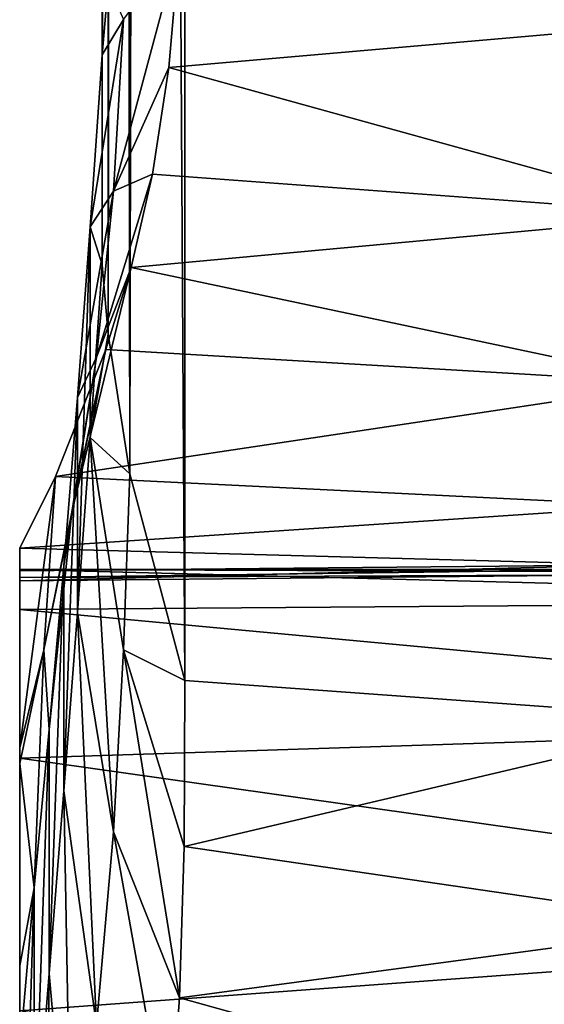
# Model space of a CAD drawing. Header units: millimetres. Extents: x -22 to 72, y 0 to 291.
# Tile 31 of 99: x 61.7 to 65.02, y 102.74 to 108.98. Entities that reach past the tile are written whole.
import ezdxf

# ---------------------------------------------------------------- set-up
doc = ezdxf.new("R2010")
doc.units = ezdxf.units.MM
doc.header["$LTSCALE"] = 65.185185
for name, color, linetype in [('195', 7, 'CONTINUOUS'), ('199', 7, 'CONTINUOUS'), ('200', 7, 'CONTINUOUS'), ('203', 7, 'CONTINUOUS'), ('204', 7, 'CONTINUOUS'), ('210', 7, 'CONTINUOUS'), ('252', 7, 'CONTINUOUS')]:
    doc.layers.add(name, color=color, linetype=linetype)

msp = doc.modelspace()

# ---------------------------------------------------------------- linework, layer by layer
at = {"layer": '195', "color": 7, "linetype": 'CONTINUOUS'}
for points in [[(61.7, 105.2404, -3.292), (61.7, 105.4933, 0.5287), (69.2892, 105.297, -2.9132), (61.7, 105.2404, -3.292)], [(69.2892, 105.297, -2.9132), (61.7, 105.4933, 0.5287), (69.326, 105.4659, -1.1962), (69.2892, 105.297, -2.9132)], [(69.326, 105.4659, -1.1962), (61.7, 105.4933, 0.5287), (65.5407, 105.4933, 0.5287), (69.326, 105.4659, -1.1962)], [(69.2153, 104.54, -6.2767), (61.7, 105.2404, -3.292), (69.2892, 105.297, -2.9132), (69.2153, 104.54, -6.2767)], [(61.7, 104.298, -7.0027), (61.7, 105.2404, -3.292), (69.2153, 104.54, -6.2767), (61.7, 104.298, -7.0027)], [(69.1476, 103.2432, -9.4707), (61.7, 104.298, -7.0027), (69.2153, 104.54, -6.2767), (69.1476, 103.2432, -9.4707)], [(61.7, 102.6978, -10.4805), (61.7, 104.298, -7.0027), (69.1476, 103.2432, -9.4707), (61.7, 102.6978, -10.4805)], [(69.0933, 101.443, -12.4071), (61.7, 102.6978, -10.4805), (69.1476, 103.2432, -9.4707), (69.0933, 101.443, -12.4071)]]:
    msp.add_3dface(points, dxfattribs=at)
at = {"layer": '199', "color": 7, "linetype": 'CONTINUOUS'}
for points in [[(63.6114, 148.2637, 51.8792), (62.7465, 148.322, 51.7168), (66.1552, 104.5435, 21.5862), (63.6114, 148.2637, 51.8792)], [(66.1552, 104.5435, 21.5862), (62.7465, 148.322, 51.7168), (62.7465, 104.7894, 21.235), (66.1552, 104.5435, 21.5862)], [(64.4685, 148.2196, 52.0019), (63.6114, 148.2637, 51.8792), (66.1552, 104.5435, 21.5862), (64.4685, 148.2196, 52.0019)], [(64.4685, 148.2196, 52.0019), (66.1552, 104.5435, 21.5862), (65.0482, 135.7909, 43.3766), (64.4685, 148.2196, 52.0019)]]:
    msp.add_3dface(points, dxfattribs=at)
at = {"layer": '200', "color": 7, "linetype": 'CONTINUOUS'}
for points in [[(62.2545, 152.8817, 45.6526), (62.2218, 108.7546, 15.5721), (62.2138, 152.3788, 46.4077), (62.2545, 152.8817, 45.6526)], [(62.2609, 109.1984, 14.9384), (62.2218, 108.7546, 15.5721), (62.2545, 152.8817, 45.6526), (62.2609, 109.1984, 14.9384)], [(62.2138, 152.3788, 46.4077), (62.2221, 107.4245, 17.4716), (62.2, 151.8577, 47.1644), (62.2138, 152.3788, 46.4077)], [(62.2218, 108.7546, 15.5721), (62.2221, 107.4245, 17.4716), (62.2138, 152.3788, 46.4077), (62.2218, 108.7546, 15.5721)], [(62.2, 151.8577, 47.1644), (62.2221, 107.4245, 17.4716), (62.2138, 151.325, 47.9127), (62.2, 151.8577, 47.1644)], [(62.2138, 151.325, 47.9127), (62.2221, 107.4245, 17.4716), (62.2545, 150.7876, 48.6433), (62.2138, 151.325, 47.9127)], [(62.2221, 107.4245, 17.4716), (62.2609, 106.9848, 18.0996), (62.2545, 150.7876, 48.6433), (62.2221, 107.4245, 17.4716)], [(62.2545, 150.7876, 48.6433), (62.2609, 106.9848, 18.0996), (62.3217, 150.2419, 49.3616), (62.2545, 150.7876, 48.6433)], [(62.2609, 106.9848, 18.0996), (62.3979, 106.0987, 19.3651), (62.3217, 150.2419, 49.3616), (62.2609, 106.9848, 18.0996)], [(62.3217, 150.2419, 49.3616), (62.3979, 106.0987, 19.3651), (62.4803, 149.368, 50.4655), (62.3217, 150.2419, 49.3616)], [(62.3979, 106.0987, 19.3651), (62.7465, 104.7894, 21.235), (62.4803, 149.368, 50.4655), (62.3979, 106.0987, 19.3651)], [(62.7465, 104.7894, 21.235), (62.7465, 148.322, 51.7168), (62.4803, 149.368, 50.4655), (62.7465, 104.7894, 21.235)]]:
    msp.add_3dface(points, dxfattribs=at)
at = {"layer": '203', "color": 7, "linetype": 'CONTINUOUS'}
for points in [[(66.1512, 110.2956, 10.554), (66.1158, 108.9755, 9.5369), (62.7119, 109.4511, 10.3702), (66.1512, 110.2956, 10.554)], [(62.7119, 109.4511, 10.3702), (66.1158, 108.9755, 9.5369), (62.6459, 108.6735, 9.6922), (62.7119, 109.4511, 10.3702)], [(66.1158, 108.9755, 9.5369), (66.0203, 107.74, 8.3102), (62.6459, 108.6735, 9.6922), (66.1158, 108.9755, 9.5369)], [(62.6459, 108.6735, 9.6922), (66.0203, 107.74, 8.3102), (62.5424, 107.9983, 9.0089), (62.6459, 108.6735, 9.6922)], [(62.5424, 107.9983, 9.0089), (66.0203, 107.74, 8.3102), (62.4059, 107.4059, 8.3055), (62.5424, 107.9983, 9.0089)], [(66.0203, 107.74, 8.3102), (65.8673, 106.673, 6.856), (62.4059, 107.4059, 8.3055), (66.0203, 107.74, 8.3102)], [(62.4059, 107.4059, 8.3055), (65.8673, 106.673, 6.856), (62.2466, 106.8862, 7.5794), (62.4059, 107.4059, 8.3055)], [(62.2466, 106.8862, 7.5794), (65.8673, 106.673, 6.856), (61.9279, 106.0826, 6.1247), (62.2466, 106.8862, 7.5794)], [(65.8673, 106.673, 6.856), (65.7116, 105.8973, 5.275), (61.9279, 106.0826, 6.1247), (65.8673, 106.673, 6.856)], [(61.9279, 106.0826, 6.1247), (65.7116, 105.8973, 5.275), (61.7, 105.6287, 4.7935), (61.9279, 106.0826, 6.1247)], [(65.7116, 105.8973, 5.275), (65.6078, 105.5223, 3.6724), (61.7, 105.6287, 4.7935), (65.7116, 105.8973, 5.275)], [(61.7, 105.6287, 4.7935), (65.6078, 105.5223, 3.6724), (61.7, 105.484, 3.9539), (61.7, 105.6287, 4.7935)], [(65.6078, 105.5223, 3.6724), (65.5599, 105.4584, 2.0895), (61.7, 105.4218, 2.9873), (65.6078, 105.5223, 3.6724)], [(61.7, 105.484, 3.9539), (65.6078, 105.5223, 3.6724), (61.7, 105.4218, 2.9873), (61.7, 105.484, 3.9539)], [(65.5407, 105.4933, 0.5287), (61.7, 105.4933, 0.5287), (61.7, 105.4416, 1.8513), (65.5407, 105.4933, 0.5287)], [(65.5599, 105.4584, 2.0895), (65.5407, 105.4933, 0.5287), (61.7, 105.4416, 1.8513), (65.5599, 105.4584, 2.0895)], [(61.7, 105.4218, 2.9873), (65.5599, 105.4584, 2.0895), (61.7, 105.4416, 1.8513), (61.7, 105.4218, 2.9873)]]:
    msp.add_3dface(points, dxfattribs=at)
at = {"layer": '204', "color": 7, "linetype": 'CONTINUOUS'}
for points in [[(66.1552, 104.5435, 21.5862), (62.7465, 104.7894, 21.235), (62.7416, 103.7381, 20.5097), (66.1552, 104.5435, 21.5862)], [(66.1552, 104.5435, 21.5862), (62.7416, 103.7381, 20.5097), (66.1512, 103.2402, 20.6303), (66.1552, 104.5435, 21.5862)], [(62.7416, 103.7381, 20.5097), (62.7119, 102.7786, 19.8995), (66.1512, 103.2402, 20.6303), (62.7416, 103.7381, 20.5097)], [(66.1512, 103.2402, 20.6303), (62.7119, 102.7786, 19.8995), (66.1158, 101.8329, 19.7376), (66.1512, 103.2402, 20.6303)], [(62.7119, 102.7786, 19.8995), (62.6459, 101.8755, 19.4007), (66.1158, 101.8329, 19.7376), (62.7119, 102.7786, 19.8995)]]:
    msp.add_3dface(points, dxfattribs=at)
at = {"layer": '210', "color": 7, "linetype": 'CONTINUOUS'}
for points in [[(62.7119, 109.4511, 10.3702), (62.6459, 108.6735, 9.6922), (62.2942, 107.8898, 12.0627), (62.7119, 109.4511, 10.3702)], [(62.3575, 108.9778, 12.8945), (62.7119, 109.4511, 10.3702), (62.2942, 107.8898, 12.0627), (62.3575, 108.9778, 12.8945)], [(62.2218, 108.7546, 15.5721), (62.2609, 109.1984, 14.9384), (62.3575, 108.9778, 12.8945), (62.2218, 108.7546, 15.5721)], [(62.2218, 108.7546, 15.5721), (62.3575, 108.9778, 12.8945), (62.1455, 107.6639, 14.8027), (62.2218, 108.7546, 15.5721)], [(62.3575, 108.9778, 12.8945), (62.2942, 107.8898, 12.0627), (62.1455, 107.6639, 14.8027), (62.3575, 108.9778, 12.8945)], [(62.2221, 107.4245, 17.4716), (62.2218, 108.7546, 15.5721), (62.1455, 107.6639, 14.8027), (62.2221, 107.4245, 17.4716)], [(62.6459, 108.6735, 9.6922), (62.5424, 107.9983, 9.0089), (62.2942, 107.8898, 12.0627), (62.6459, 108.6735, 9.6922)], [(62.5424, 107.9983, 9.0089), (62.4059, 107.4059, 8.3055), (62.1863, 106.839, 11.142), (62.5424, 107.9983, 9.0089)], [(62.2942, 107.8898, 12.0627), (62.5424, 107.9983, 9.0089), (62.1863, 106.839, 11.142), (62.2942, 107.8898, 12.0627)], [(62.2942, 107.8898, 12.0627), (62.1863, 106.839, 11.142), (62.0654, 106.5819, 14.0176), (62.2942, 107.8898, 12.0627)], [(62.1455, 107.6639, 14.8027), (62.2942, 107.8898, 12.0627), (62.0654, 106.5819, 14.0176), (62.1455, 107.6639, 14.8027)], [(62.1455, 107.6639, 14.8027), (62.0654, 106.5819, 14.0176), (62.0658, 105.2205, 15.9617), (62.1455, 107.6639, 14.8027)], [(62.1458, 106.3285, 16.7098), (62.1455, 107.6639, 14.8027), (62.0658, 105.2205, 15.9617), (62.1458, 106.3285, 16.7098)], [(62.2221, 107.4245, 17.4716), (62.1455, 107.6639, 14.8027), (62.1458, 106.3285, 16.7098), (62.2221, 107.4245, 17.4716)], [(62.4059, 107.4059, 8.3055), (62.2466, 106.8862, 7.5794), (62.0295, 105.8569, 10.1113), (62.4059, 107.4059, 8.3055)], [(62.1863, 106.839, 11.142), (62.4059, 107.4059, 8.3055), (62.0295, 105.8569, 10.1113), (62.1863, 106.839, 11.142)], [(62.2609, 106.9848, 18.0996), (62.2221, 107.4245, 17.4716), (62.1458, 106.3285, 16.7098), (62.2609, 106.9848, 18.0996)], [(62.3979, 106.0987, 19.3651), (62.2609, 106.9848, 18.0996), (62.1458, 106.3285, 16.7098), (62.3979, 106.0987, 19.3651)], [(62.2466, 106.8862, 7.5794), (61.9279, 106.0826, 6.1247), (61.8522, 104.9838, 8.9886), (62.2466, 106.8862, 7.5794)], [(62.0295, 105.8569, 10.1113), (62.2466, 106.8862, 7.5794), (61.8522, 104.9838, 8.9886), (62.0295, 105.8569, 10.1113)], [(62.1863, 106.839, 11.142), (62.0295, 105.8569, 10.1113), (61.979, 105.5171, 13.2026), (62.1863, 106.839, 11.142)], [(62.0654, 106.5819, 14.0176), (62.1863, 106.839, 11.142), (61.979, 105.5171, 13.2026), (62.0654, 106.5819, 14.0176)], [(62.0654, 106.5819, 14.0176), (61.979, 105.5171, 13.2026), (61.9793, 104.0902, 15.2401), (62.0654, 106.5819, 14.0176)], [(62.0658, 105.2205, 15.9617), (62.0654, 106.5819, 14.0176), (61.9793, 104.0902, 15.2401), (62.0658, 105.2205, 15.9617)], [(62.1458, 106.3285, 16.7098), (62.0658, 105.2205, 15.9617), (62.2952, 103.8308, 17.8591), (62.1458, 106.3285, 16.7098)], [(62.3979, 106.0987, 19.3651), (62.1458, 106.3285, 16.7098), (62.3584, 104.9848, 18.597), (62.3979, 106.0987, 19.3651)], [(62.3584, 104.9848, 18.597), (62.1458, 106.3285, 16.7098), (62.2952, 103.8308, 17.8591), (62.3584, 104.9848, 18.597)], [(61.9279, 106.0826, 6.1247), (61.7, 105.6287, 4.7935), (61.7, 104.3628, 7.6371), (61.9279, 106.0826, 6.1247)], [(61.8522, 104.9838, 8.9886), (61.9279, 106.0826, 6.1247), (61.7, 104.3628, 7.6371), (61.8522, 104.9838, 8.9886)], [(62.7465, 104.7894, 21.235), (62.3979, 106.0987, 19.3651), (62.3584, 104.9848, 18.597), (62.7465, 104.7894, 21.235)], [(62.0295, 105.8569, 10.1113), (61.8522, 104.9838, 8.9886), (61.8864, 104.4789, 12.3495), (62.0295, 105.8569, 10.1113)], [(61.979, 105.5171, 13.2026), (62.0295, 105.8569, 10.1113), (61.8864, 104.4789, 12.3495), (61.979, 105.5171, 13.2026)], [(61.979, 105.5171, 13.2026), (61.8864, 104.4789, 12.3495), (61.8866, 102.9331, 14.5567), (61.979, 105.5171, 13.2026)], [(61.9793, 104.0902, 15.2401), (61.979, 105.5171, 13.2026), (61.8866, 102.9331, 14.5567), (61.9793, 104.0902, 15.2401)], [(62.0658, 105.2205, 15.9617), (61.9793, 104.0902, 15.2401), (62.1872, 102.6059, 17.1867), (62.0658, 105.2205, 15.9617)], [(62.2952, 103.8308, 17.8591), (62.0658, 105.2205, 15.9617), (62.1872, 102.6059, 17.1867), (62.2952, 103.8308, 17.8591)], [(61.7, 104.2643, 7.8241), (61.8522, 104.9838, 8.9886), (61.7, 104.3628, 7.6371), (61.7, 104.2643, 7.8241)], [(61.8522, 104.9838, 8.9886), (61.7, 104.2643, 7.8241), (61.7923, 103.4759, 11.4584), (61.8522, 104.9838, 8.9886)], [(61.8864, 104.4789, 12.3495), (61.8522, 104.9838, 8.9886), (61.7923, 103.4759, 11.4584), (61.8864, 104.4789, 12.3495)], [(62.7119, 102.7786, 19.8995), (62.3584, 104.9848, 18.597), (62.2952, 103.8308, 17.8591), (62.7119, 102.7786, 19.8995)], [(62.7416, 103.7381, 20.5097), (62.7465, 104.7894, 21.235), (62.3584, 104.9848, 18.597), (62.7416, 103.7381, 20.5097)], [(62.7119, 102.7786, 19.8995), (62.7416, 103.7381, 20.5097), (62.3584, 104.9848, 18.597), (62.7119, 102.7786, 19.8995)], [(61.8864, 104.4789, 12.3495), (61.7923, 103.4759, 11.4584), (61.7924, 101.7521, 13.9196), (61.8864, 104.4789, 12.3495)], [(61.8866, 102.9331, 14.5567), (61.8864, 104.4789, 12.3495), (61.7924, 101.7521, 13.9196), (61.8866, 102.9331, 14.5567)], [(61.7, 104.2643, 7.8241), (61.7, 102.9812, 9.8435), (61.7923, 103.4759, 11.4584), (61.7, 104.2643, 7.8241)], [(61.9793, 104.0902, 15.2401), (61.8866, 102.9331, 14.5567), (62.0302, 101.301, 16.6165), (61.9793, 104.0902, 15.2401)], [(62.1872, 102.6059, 17.1867), (61.9793, 104.0902, 15.2401), (62.0302, 101.301, 16.6165), (62.1872, 102.6059, 17.1867)], [(62.6459, 101.8755, 19.4007), (62.2952, 103.8308, 17.8591), (62.1872, 102.6059, 17.1867), (62.6459, 101.8755, 19.4007)], [(62.6459, 101.8755, 19.4007), (62.7119, 102.7786, 19.8995), (62.2952, 103.8308, 17.8591), (62.6459, 101.8755, 19.4007)], [(61.7923, 103.4759, 11.4584), (61.7, 102.9812, 9.8435), (61.7, 102.4479, 10.5657), (61.7923, 103.4759, 11.4584)], [(61.7923, 103.4759, 11.4584), (61.7, 102.4479, 10.5657), (61.7, 100.562, 13.2597), (61.7923, 103.4759, 11.4584)], [(61.7924, 101.7521, 13.9196), (61.7923, 103.4759, 11.4584), (61.7, 100.562, 13.2597), (61.7924, 101.7521, 13.9196)], [(61.8866, 102.9331, 14.5567), (61.7924, 101.7521, 13.9196), (61.8525, 99.9469, 16.1806), (61.8866, 102.9331, 14.5567)], [(62.0302, 101.301, 16.6165), (61.8866, 102.9331, 14.5567), (61.8525, 99.9469, 16.1806), (62.0302, 101.301, 16.6165)]]:
    msp.add_3dface(points, dxfattribs=at)
at = {"layer": '252', "color": 7, "linetype": 'CONTINUOUS'}
for points in [[(61.7, 105.6287, 4.7935), (61.7, 105.484, 3.9539), (61.7, 100.8243, 3.6195), (61.7, 105.6287, 4.7935)], [(61.7, 104.3628, 7.6371), (61.7, 105.6287, 4.7935), (61.7, 100.8243, 3.6195), (61.7, 104.3628, 7.6371)], [(61.7, 105.4933, 0.5287), (61.7, 105.2404, -3.292), (61.7, 100.9666, -2.9044), (61.7, 105.4933, 0.5287)], [(61.7, 105.4416, 1.8513), (61.7, 105.4933, 0.5287), (61.7, 101.2168, 0.3643), (61.7, 105.4416, 1.8513)], [(61.7, 101.2168, 0.3643), (61.7, 105.4933, 0.5287), (61.7, 100.9666, -2.9044), (61.7, 101.2168, 0.3643)], [(61.7, 105.484, 3.9539), (61.7, 105.4218, 2.9873), (61.7, 101.2168, 0.3643), (61.7, 105.484, 3.9539)], [(61.7, 100.8243, 3.6195), (61.7, 105.484, 3.9539), (61.7, 101.2168, 0.3643), (61.7, 100.8243, 3.6195)], [(61.7, 105.4218, 2.9873), (61.7, 105.4416, 1.8513), (61.7, 101.2168, 0.3643), (61.7, 105.4218, 2.9873)], [(61.7, 105.2404, -3.292), (61.7, 104.298, -7.0027), (61.7, 98.6024, -8.9836), (61.7, 105.2404, -3.292)], [(61.7, 100.9666, -2.9044), (61.7, 105.2404, -3.292), (61.7, 100.0837, -6.0606), (61.7, 100.9666, -2.9044)], [(61.7, 100.0837, -6.0606), (61.7, 105.2404, -3.292), (61.7, 98.6024, -8.9836), (61.7, 100.0837, -6.0606)], [(61.7, 104.2643, 7.8241), (61.7, 104.3628, 7.6371), (61.7, 99.8045, 6.7348), (61.7, 104.2643, 7.8241)], [(61.7, 99.8045, 6.7348), (61.7, 104.3628, 7.6371), (61.7, 100.8243, 3.6195), (61.7, 99.8045, 6.7348)], [(61.7, 104.298, -7.0027), (61.7, 102.6978, -10.4805), (61.7, 87.3356, -20.8077), (61.7, 104.298, -7.0027)], [(61.7, 104.298, -7.0027), (61.7, 87.3356, -20.8077), (61.7, 83.5105, -20.9767), (61.7, 104.298, -7.0027)], [(61.7, 104.298, -7.0027), (61.7, 83.5105, -20.9767), (61.7, 94.0906, -13.6968), (61.7, 104.298, -7.0027)], [(61.7, 104.298, -7.0027), (61.7, 94.0906, -13.6968), (61.7, 96.5791, -11.5619), (61.7, 104.298, -7.0027)], [(61.7, 98.6024, -8.9836), (61.7, 104.298, -7.0027), (61.7, 96.5791, -11.5619), (61.7, 98.6024, -8.9836)], [(61.7, 102.9812, 9.8435), (61.7, 104.2643, 7.8241), (61.7, 99.8045, 6.7348), (61.7, 102.9812, 9.8435)], [(61.7, 102.4479, 10.5657), (61.7, 102.9812, 9.8435), (61.7, 98.1968, 9.5906), (61.7, 102.4479, 10.5657)], [(61.7, 98.1968, 9.5906), (61.7, 102.9812, 9.8435), (61.7, 99.8045, 6.7348), (61.7, 98.1968, 9.5906)]]:
    msp.add_3dface(points, dxfattribs=at)

doc.saveas('drawing.dxf')
